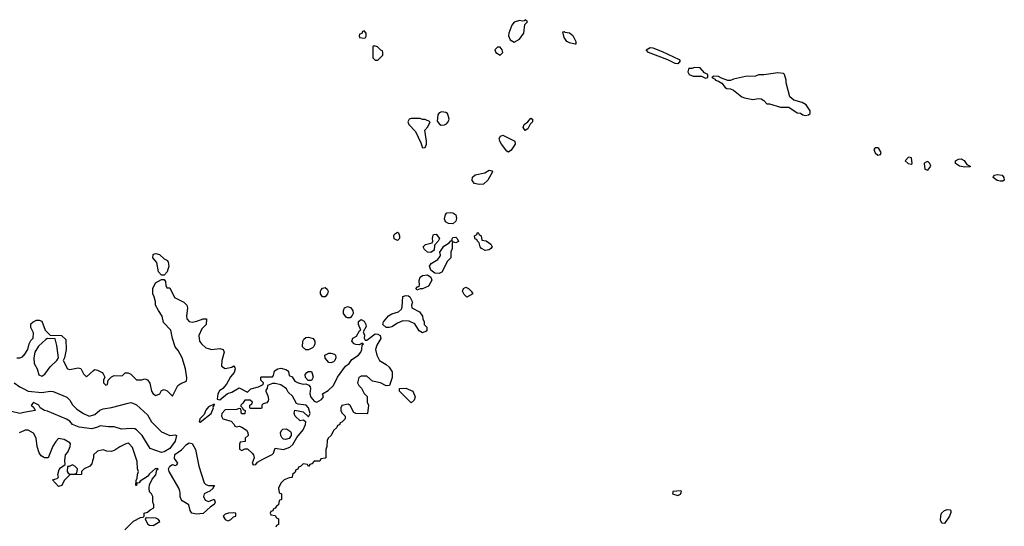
# Model space of a CAD drawing. Header units: inches. Extents: x 2710751 to 2829008, y 857003 to 965602.
# Tile 19 of 256: x 2729969 to 2737061, y 879756 to 883406. Entities that reach past the tile are written whole.
import ezdxf

# ---------------------------------------------------------------- set-up
doc = ezdxf.new("R2010")
doc.units = ezdxf.units.IN
doc.header["$MEASUREMENT"] = 0
for name, color, linetype in [('C7828', 7, 'Continuous'), ('C7837', 7, 'Continuous'), ('C7838', 7, 'Continuous')]:
    doc.layers.add(name, color=color, linetype=linetype)

msp = doc.modelspace()

# ---------------------------------------------------------------- linework, layer by layer
at = {"layer": 'C7828', "color": 2}
for points, elevation in [([(2729950, 880971), (2729970, 880971), (2729990, 880978), (2730000, 880988)], 14), ([(2729930, 880790.8), (2729970, 880760.7), (2730000, 880745.7)], 10), ([(2730000, 880575.1), (2729970, 880569.6), (2729910, 880582.7)], 10), ([(2730000, 880444.5), (2729964.7, 880430)], 14)]:
    msp.add_lwpolyline(points, dxfattribs=dict(at, elevation=elevation))
at = {"layer": 'C7837', "color": 2}
for points, elevation in [([(2730726, 879730), (2730790, 879794), (2730840.4, 879819.6), (2730858, 879822), (2730866, 879830), (2730866, 879850), (2730890, 879858), (2730910, 879876), (2730935.3, 879890), (2730935.3, 879910), (2730928, 879930), (2730928, 879970), (2730918, 879990), (2730908, 880000)], 14), ([(2731318.4, 880000), (2731298.8, 879990), (2731294, 879970), (2731304.9, 879944.9), (2731330, 879934), (2731370, 879950.8), (2731376.4, 879930), (2731370, 879914), (2731343, 879897), (2731290, 879848.2), (2731243, 879843), (2731209.2, 879850), (2731197.2, 879870), (2731188.7, 879910), (2731140.1, 879940.1), (2731133.2, 879950), (2731126, 879970), (2731124.3, 880000)], 10), ([(2731837.8, 880000), (2731838, 879998), (2731854, 879990), (2731854, 879950), (2731838, 879942), (2731834, 879910), (2731818, 879902), (2731810, 879886), (2731798, 879882), (2731792.7, 879867.3), (2731778, 879862), (2731774, 879850), (2731778, 879838), (2731810, 879834), (2731818, 879818), (2731834, 879810), (2731834, 879770), (2731818, 879762), (2731814, 879750)], 14), ([(2734673.2, 880000), (2734672, 879990), (2734710, 879978.8), (2734730, 879986.8), (2734733, 880000)], 18)]:
    msp.add_lwpolyline(points, dxfattribs=dict(at, elevation=elevation))
at = {"layer": 'C7837', "color": 2, "elevation": 14}
for points in [[(2731510, 879854), (2731474, 879850), (2731450, 879844), (2731436, 879830), (2731450, 879804.7), (2731459.8, 879799.8), (2731470, 879796), (2731490, 879804.7), (2731510, 879824.7), (2731526, 879830), (2731526, 879850)], [(2736630, 879775.3), (2736610, 879778), (2736600.9, 879800.9), (2736602.7, 879830), (2736609.4, 879850), (2736630, 879870.8), (2736650, 879877.3), (2736670, 879874), (2736676, 879870), (2736675.3, 879855.3), (2736666.8, 879830)], [(2730882, 879818), (2730874, 879810), (2730890, 879774), (2730905.4, 879765.4), (2730930, 879761), (2730978, 879790), (2730970, 879806), (2730950, 879815.3)]]:
    msp.add_lwpolyline(points, close=True, dxfattribs=at)
at = {"layer": 'C7838', "color": 2}
for points, elevation in [([(2733610, 883406), (2733602, 883398), (2733590, 883395.3), (2733570, 883399), (2733531, 883389), (2733514.4, 883365.6), (2733493, 883310), (2733490.4, 883290), (2733502, 883262), (2733530, 883243.8), (2733570, 883264.9), (2733599.6, 883310), (2733608.4, 883371.6), (2733626, 883390)], 18), ([(2732450, 883326), (2732438, 883322), (2732432.7, 883307.3), (2732418, 883302), (2732414, 883290), (2732418, 883278), (2732450, 883274), (2732462, 883278), (2732466, 883290), (2732466, 883310)], 18), ([(2733970, 883228.7), (2733930, 883239), (2733909.6, 883249.6), (2733890, 883278), (2733882, 883318), (2733890, 883322), (2733896.9, 883316.9), (2733930, 883310.7), (2733953.2, 883293.2), (2733976, 883250), (2733974, 883230)], 14), ([(2732522, 883218), (2732514, 883210), (2732514, 883130), (2732530, 883114), (2732550, 883114), (2732586, 883150), (2732586, 883170), (2732582, 883182), (2732570, 883186), (2732546, 883210)], 18), ([(2733430, 883208.7), (2733410, 883208), (2733392, 883190), (2733398, 883170), (2733430, 883151.3), (2733448.7, 883170), (2733444, 883190)], 18), ([(2734710, 883088), (2734690, 883089.7), (2734637.7, 883117.7), (2734499, 883170), (2734482, 883190), (2734510, 883206), (2734530, 883202.8), (2734596.7, 883176.7), (2734718.4, 883118.4), (2734726.8, 883110)], 14), ([(2734830, 883062), (2734810, 883055.3), (2734790, 883055.3), (2734786, 883050), (2734781, 883030), (2734792, 883010), (2734819.8, 882999.8), (2734879.8, 882999.8), (2734910, 882984.7), (2734926, 882990), (2734926, 883010), (2734902, 883022), (2734870, 883058)], 18), ([(2735430, 883022), (2735328.4, 883008.4), (2735290, 883008), (2735270, 882998), (2735196.4, 882996.4), (2735110, 882978), (2735090, 882968.7), (2735068.9, 882968.9), (2735024, 882984), (2735003.6, 882996.4), (2734970, 882998), (2734954, 882990), (2734978, 882978), (2734982, 882970), (2735003.5, 882963.5), (2735027.5, 882947.5), (2735050, 882918), (2735062, 882910), (2735090, 882907.3), (2735110, 882898.8), (2735170, 882851), (2735190, 882842.8), (2735250, 882831), (2735290, 882838), (2735310, 882835.5), (2735330, 882822.8), (2735350, 882798.8), (2735370, 882800.7), (2735450, 882775.5), (2735510, 882776.3), (2735570, 882734), (2735592.8, 882732.8), (2735610, 882721), (2735630, 882716), (2735650, 882721), (2735662, 882730), (2735662, 882750), (2735632.9, 882792.9), (2735606, 882810), (2735545.2, 882825.2), (2735515.3, 882850), (2735488.7, 882950), (2735488.7, 882970), (2735478, 883010), (2735470, 883018)], 18), ([(2732790, 882695.3), (2732774, 882690), (2732764.7, 882670), (2732772, 882650), (2732819.8, 882599.8), (2732858.8, 882518.8), (2732870, 882482), (2732890, 882486), (2732899, 882510), (2732899, 882530), (2732888, 882610), (2732910, 882634), (2732926, 882670), (2732890, 882688), (2732870, 882688), (2732853.6, 882693.6)], 18), ([(2733010, 882741.2), (2732990, 882734), (2732980.5, 882719.5), (2732976, 882676), (2732993.2, 882653.2), (2733005.8, 882645.8), (2733030, 882648.2), (2733044.2, 882655.8), (2733056.2, 882670), (2733061.6, 882690), (2733056.6, 882716.6), (2733049.5, 882729.5), (2733038, 882738)], 18), ([(2733610, 882607.6), (2733595.1, 882630), (2733603.7, 882650), (2733629, 882670), (2733650, 882696), (2733662, 882690), (2733662.8, 882670), (2733646.4, 882653.6), (2733630, 882619.3)], 14), ([(2733490, 882452.3), (2733478.6, 882458.6), (2733439.3, 882510), (2733426.6, 882530), (2733423.7, 882550), (2733432.7, 882567.3), (2733450, 882574), (2733534.8, 882530), (2733539.1, 882510), (2733510, 882465.6)], 14), ([(2736130, 882484), (2736122, 882470), (2736130, 882446), (2736150, 882431), (2736170, 882434), (2736173.2, 882450), (2736156.9, 882476.9), (2736150, 882482.7)], 18), ([(2736370, 882415.3), (2736346, 882390), (2736368.8, 882368.8), (2736390, 882365.5), (2736397.2, 882370), (2736392.7, 882410)], 18), ([(2736776.3, 882343.7), (2736739, 882350), (2736709, 882370), (2736708.7, 882390), (2736730, 882401), (2736750, 882404.7), (2736770.7, 882390.7), (2736790, 882362), (2736814, 882350), (2736814, 882346), (2736810, 882346)], 14), ([(2736510, 882385.2), (2736490, 882377.2), (2736484, 882370), (2736488.4, 882328.4), (2736510, 882321), (2736532.7, 882350), (2736525.2, 882370)], 18), ([(2733278, 882218), (2733244.8, 882224.8), (2733227.3, 882247.3), (2733229.6, 882270.4), (2733250, 882287.3), (2733318.4, 882301.6), (2733350, 882321), (2733370, 882318), (2733374.8, 882310), (2733340.3, 882250), (2733310, 882221.5)], 14), ([(2737030, 882241.6), (2737010, 882246.3), (2736981.2, 882270), (2736983.2, 882276.8), (2736990, 882284.7), (2737010, 882291), (2737046, 882286), (2737058, 882270), (2737061, 882250), (2737050, 882243.7)], 14), ([(2733090, 881935.8), (2733057.7, 881937.7), (2733036, 881950), (2733029.3, 881970.7), (2733037.2, 882002.8), (2733045.6, 882014.4), (2733070, 882017.3), (2733090, 882014), (2733110, 882001), (2733114.6, 881974.6), (2733110, 881954)], 14), ([(2732690, 881815.3), (2732666.6, 881826.6), (2732664, 881850), (2732670, 881862), (2732690, 881876), (2732698, 881870), (2732704.7, 881850), (2732704.7, 881830)], 14), ([(2732930, 881728.2), (2732906, 881730), (2732884, 881750), (2732875.3, 881770), (2732892.9, 881787.1), (2732940.4, 881799.6), (2732945.2, 881810), (2732942.7, 881830), (2732946.6, 881853.4), (2732950, 881858), (2732970, 881860.7), (2732993, 881830), (2732984, 881810), (2732958, 881782), (2732953.7, 881746.3)], 14), ([(2733110, 881798), (2733090, 881806), (2733083.6, 881796.4), (2733083.6, 881756.4), (2733074, 881730), (2733074, 881690), (2733050, 881666), (2733010, 881588), (2732990, 881578), (2732960.4, 881580.4), (2732930, 881602), (2732920.9, 881630), (2732933.2, 881650), (2732981.5, 881678.5), (2732998.6, 881701.4), (2733001.2, 881710), (2732996, 881730), (2733024.7, 881775.3), (2733062, 881798), (2733074, 881814), (2733086, 881814), (2733082, 881822), (2733090, 881836), (2733110, 881838.8), (2733121, 881830), (2733131, 881809)], 14), ([(2733323.1, 881743.1), (2733296.4, 881756.4), (2733286, 881770), (2733278, 881798), (2733266, 881810), (2733262, 881822), (2733250, 881826), (2733247.3, 881832.7), (2733246, 881850), (2733262, 881858), (2733267.3, 881872.7), (2733272.7, 881872.7), (2733278, 881858), (2733294, 881850), (2733298, 881818), (2733330, 881814), (2733362, 881790), (2733372, 881770), (2733363.6, 881756.4), (2733350, 881748)], 14), ([(2730990, 881566), (2730969, 881589), (2730956.5, 881656.5), (2730929, 881690), (2730930, 881714), (2730940.4, 881719.6), (2730950, 881722), (2730975.3, 881715.3), (2731010, 881682), (2731034, 881670), (2731039.6, 881659.6), (2731044.7, 881630), (2731031, 881589), (2731010, 881566)], 14), ([(2732830, 881458), (2732824, 881470), (2732830, 881482), (2732838, 881482), (2732848.4, 881491.6), (2732846.6, 881526.6), (2732852.7, 881550), (2732870, 881563), (2732906.8, 881566.8), (2732931.6, 881551.6), (2732938, 881530), (2732914.4, 881485.6), (2732870, 881468), (2732852.7, 881467.3)], 14), ([(2732170, 881409.3), (2732149.4, 881409.4), (2732136, 881430), (2732136, 881450), (2732140.7, 881459.3), (2732150, 881471), (2732170, 881476), (2732184, 881464), (2732190.7, 881450), (2732186.8, 881430)], 14), ([(2732870, 881149), (2732845.6, 881165.6), (2732814.6, 881214.6), (2732774.6, 881234.6), (2732730, 881235.3), (2732690, 881219), (2732650, 881194), (2732630, 881189), (2732610, 881189), (2732584, 881210), (2732589, 881230), (2732626.7, 881273.3), (2732650, 881286), (2732698.7, 881301.3), (2732718.4, 881321.6), (2732723.7, 881336.3), (2732729.3, 881410.7), (2732750, 881418), (2732770, 881416.3), (2732778.8, 881410), (2732798, 881370), (2732792, 881350), (2732794, 881330), (2732850, 881302), (2732870.9, 881270.9), (2732872, 881250), (2732882, 881230), (2732882, 881210), (2732902, 881190), (2732902, 881170), (2732898, 881162)], 14), ([(2733190, 881408), (2733170, 881426), (2733158, 881450), (2733166, 881470), (2733182, 881478), (2733202, 881470), (2733222, 881450), (2733232, 881430)], 14), ([(2732330, 881257.2), (2732322, 881262), (2732302.7, 881290), (2732300.9, 881310), (2732309.3, 881330), (2732330, 881340.7), (2732353.2, 881333.2), (2732367.7, 881310), (2732370.7, 881289.3), (2732364.9, 881275.1), (2732350, 881259)], 14), ([(2730170, 881108.7), (2730156.9, 881103.1), (2730105.4, 881054.6), (2730078.8, 881010), (2730070.7, 880970), (2730074.8, 880930), (2730096, 880890), (2730107.9, 880847.9), (2730130, 880838), (2730150, 880852), (2730190, 880904.7), (2730238, 880950), (2730248.7, 880970), (2730238, 881058), (2730226, 881106)], 14), ([(2732030, 881028.7), (2732005.2, 881050), (2732009, 881089), (2732016, 881104), (2732030, 881116), (2732050, 881119.1), (2732082, 881110), (2732096, 881090), (2732096, 881070), (2732087.3, 881052.7), (2732077.3, 881042.7), (2732050, 881028.7)], 14), ([(2732210, 880934), (2732196.4, 880936.4), (2732168.4, 880968.4), (2732166, 880990), (2732196.4, 881003.6), (2732210, 881004.7), (2732237.3, 880997.3), (2732244.7, 880990), (2732246, 880970), (2732238.8, 880950), (2732230, 880941.2)], 14), ([(2732070, 880806), (2732047.3, 880807.3), (2732028.4, 880828.4), (2732026, 880850), (2732036.4, 880863.6), (2732050, 880872), (2732070, 880872), (2732076.9, 880856.9), (2732082, 880830)], 14), ([(2731810, 880786), (2731790, 880786), (2731754, 880770), (2731751.6, 880748.4), (2731742, 880738), (2731742, 880730), (2731756.9, 880696.9), (2731762, 880670), (2731759.6, 880660.4), (2731750, 880646), (2731722, 880638), (2731714, 880630), (2731714, 880610), (2731710, 880606), (2731630, 880606), (2731626, 880610), (2731626, 880630), (2731642, 880638), (2731646, 880650), (2731630, 880666), (2731590, 880666), (2731576.9, 880643.1), (2731562, 880630), (2731562, 880622), (2731574, 880610), (2731578, 880598), (2731594, 880590), (2731590, 880566), (2731567.3, 880567.3), (2731562, 880602), (2731550, 880606), (2731530, 880598), (2731450, 880595.3), (2731424.7, 880570), (2731422, 880550), (2731431.6, 880531.6), (2731492.7, 880512.7), (2731514, 880490), (2731518, 880478), (2731530, 880474), (2731550, 880478), (2731570, 880471.3), (2731602, 880450), (2731611.6, 880431.6), (2731614, 880410), (2731594, 880390), (2731592.7, 880367.3), (2731558, 880362), (2731552.7, 880347.3), (2731552.7, 880312.7), (2731570, 880302), (2731590, 880314), (2731610, 880314), (2731643.6, 880283.6), (2731654, 880270), (2731658, 880250), (2731642.8, 880210), (2731650, 880198), (2731670, 880201), (2731682.9, 880217.1), (2731719.6, 880240.4), (2731787.2, 880272.8), (2731797, 880283), (2731810, 880318), (2731870, 880310.4), (2731914, 880326), (2731935.6, 880344.4), (2731964.9, 880395.1), (2732010, 880450.8), (2732027.3, 880490), (2732029.3, 880509.3), (2732010, 880520.9), (2731990, 880517.2), (2731954, 880550), (2731946, 880570), (2731950, 880594), (2732010, 880580.7), (2732050, 880546), (2732061.2, 880570), (2732049.2, 880610), (2732033.2, 880630), (2731975.3, 880635.3), (2731962, 880642), (2731933.6, 880693.6), (2731903.1, 880723.1), (2731890, 880746), (2731850, 880775.3)], 14), ([(2732790, 880646), (2732706, 880730), (2732706, 880750), (2732750, 880752), (2732802, 880730), (2732818, 880690), (2732810, 880666)], 14), ([(2731370, 880635.3), (2731330, 880616.2), (2731310, 880592.3), (2731297.6, 880562.4), (2731266.7, 880530), (2731261, 880510), (2731270, 880505.5), (2731349, 880570), (2731365.2, 880610), (2731364, 880616), (2731373.2, 880630)], 14), ([(2731882.7, 880382.7), (2731870, 880385.1), (2731857, 880397), (2731849.3, 880410), (2731849, 880430), (2731854, 880446), (2731863.7, 880456.3), (2731890, 880458), (2731919.4, 880439.4), (2731924.9, 880430), (2731924.2, 880410), (2731910, 880389.6)], 14), ([(2730350, 880198), (2730326, 880186), (2730314, 880186), (2730312, 880150), (2730319.6, 880139.6), (2730330, 880132), (2730370, 880134), (2730382, 880138), (2730386, 880170), (2730366, 880190)], 14)]:
    msp.add_lwpolyline(points, close=True, dxfattribs=dict(at, elevation=elevation))
for points, elevation in [([(2730000, 880988), (2730002, 880990), (2730028.7, 881030), (2730038, 881070), (2730050, 881094), (2730067.3, 881112.7), (2730068, 881150), (2730048.9, 881188.9), (2730050, 881214), (2730066, 881230), (2730090, 881242), (2730110, 881242), (2730130, 881234), (2730152, 881170), (2730190, 881134), (2730270, 881132), (2730302, 881102), (2730304.7, 881030), (2730291, 880969), (2730282, 880950), (2730314, 880890), (2730330, 880884.7), (2730390, 880898), (2730410, 880894), (2730430, 880854), (2730450, 880834), (2730500.2, 880879.8), (2730510, 880884.7), (2730530, 880882), (2730563.6, 880863.6), (2730570, 880854), (2730582, 880830), (2730574, 880810), (2730574, 880790), (2730590, 880774), (2730602, 880778), (2730606, 880810), (2730630, 880834), (2730650, 880842), (2730700.4, 880839.6), (2730710, 880842), (2730730, 880862), (2730750, 880862), (2730770, 880851.3), (2730810, 880811.3), (2730850, 880811.3), (2730870, 880818), (2730890, 880812), (2730906.4, 880786.4), (2730918, 880730), (2730931, 880711), (2730950, 880698), (2730978, 880710), (2730990, 880734), (2731010, 880742), (2731031.1, 880731.1), (2731070, 880694), (2731108.7, 880770), (2731130, 880784.7), (2731170, 880802), (2731173.6, 880826.4), (2731162.7, 880890), (2731139.3, 880970), (2731110, 881022), (2731088.7, 881050), (2731069.1, 881109.1), (2731058, 881170), (2731004.7, 881224.7), (2730995.3, 881270), (2730968, 881310), (2730948, 881350), (2730947.3, 881372.7), (2730938, 881410), (2730928, 881430), (2730928.7, 881470), (2730948, 881510), (2730990, 881534), (2731010, 881534), (2731019.6, 881519.6), (2731022, 881490), (2731030, 881474), (2731050, 881474), (2731085.4, 881405.4), (2731151.6, 881371.6), (2731174, 881350), (2731178, 881330), (2731170.6, 881270), (2731174, 881250), (2731190, 881230.8), (2731212.3, 881227.7), (2731245.6, 881234.4), (2731290, 881252), (2731314, 881250), (2731312, 881210), (2731281.4, 881178.6), (2731258.8, 881130), (2731264, 881090), (2731278.8, 881070), (2731310, 881042.8), (2731330, 881036), (2731350, 881031), (2731410, 881038), (2731434, 881030), (2731442, 881010), (2731426, 880950), (2731422, 880910), (2731450, 880892), (2731496.4, 880903.6), (2731510, 880911.3), (2731519.6, 880899.6), (2731522, 880890), (2731515.3, 880864.7), (2731487.7, 880832.3), (2731459.2, 880780.8), (2731432.1, 880747.9), (2731409, 880731), (2731395.5, 880710), (2731391.1, 880671.1), (2731410, 880667.3), (2731466, 880714), (2731497, 880723), (2731550, 880754), (2731610, 880722), (2731634.6, 880745.4), (2731690, 880762), (2731722, 880778), (2731726, 880790), (2731706, 880810), (2731706, 880830), (2731710, 880834), (2731790, 880832), (2731797.2, 880842.8), (2731804.7, 880875.3), (2731829.3, 880890.7), (2731850, 880894.8), (2731886.8, 880886.8), (2731898.8, 880878.8), (2731904.7, 880870), (2731910, 880842), (2731932.7, 880832.7), (2731950, 880802), (2731974, 880790), (2732010, 880781), (2732030, 880782), (2732052.7, 880772.7), (2732062, 880762), (2732064.7, 880750), (2732058.4, 880710), (2732066.3, 880686.3), (2732090, 880658.8), (2732110, 880650.8), (2732142, 880670), (2732158, 880690), (2732149.5, 880710.5), (2732190, 880734.4), (2732229.6, 880770), (2732257.6, 880830), (2732315.1, 880910), (2732342.7, 880930), (2732362, 880958), (2732410.7, 880989.3), (2732427.3, 881010), (2732434.7, 881030), (2732435.3, 881064.7), (2732446, 881070), (2732436.4, 881076.4), (2732415.5, 881064.5), (2732390, 881065.1), (2732379.3, 881070), (2732362.7, 881090), (2732369.5, 881110.5), (2732395.1, 881124.9), (2732416.4, 881163.6), (2732426, 881170), (2732408.9, 881208.9), (2732409.2, 881230.8), (2732430, 881246), (2732450, 881234.8), (2732462.8, 881210), (2732464.7, 881195.3), (2732443.6, 881156.4), (2732453.4, 881133.4), (2732451.3, 881111.3), (2732458, 881098), (2732470, 881098), (2732490, 881110.7), (2732530, 881144), (2732550, 881140.7), (2732566, 881130), (2732571.3, 881110), (2732542, 881062), (2732531.3, 881030), (2732542, 880990), (2732562, 880950), (2732610, 880922), (2732630, 880902), (2732651.3, 880870), (2732651.1, 880828.9), (2732634, 880770), (2732610, 880768), (2732569, 880789), (2732510, 880802), (2732470, 880838), (2732430, 880838), (2732411.6, 880828.4), (2732402, 880790), (2732412, 880770), (2732430.9, 880750.9), (2732450, 880714), (2732471.1, 880691.1), (2732472, 880650), (2732482, 880630), (2732474, 880570), (2732470, 880566), (2732390, 880568), (2732376.4, 880576.4), (2732350, 880626), (2732336.4, 880636.4), (2732290, 880626), (2732282, 880610), (2732282, 880590), (2732290, 880574), (2732314, 880550), (2732314, 880530), (2732290, 880506), (2732278, 880502), (2732272.7, 880487.3), (2732258, 880482), (2732252.7, 880467.3), (2732230, 880446), (2732212, 880410), (2732192, 880390), (2732184.7, 880375.3), (2732182, 880330), (2732174, 880310), (2732174, 880250), (2732170, 880246), (2732138, 880242), (2732130, 880226), (2732090, 880226), (2732072.7, 880207.3), (2732058, 880202), (2732050, 880186), (2732042, 880202), (2732010, 880206), (2731992.7, 880187.3), (2731978, 880182), (2731972.7, 880167.3), (2731958, 880162), (2731952.7, 880147.3), (2731934, 880130), (2731932.7, 880107.3), (2731910, 880106), (2731874, 880090), (2731850, 880066), (2731834, 880030), (2731837.8, 880000)], 14), ([(2730000, 880745.7), (2730030, 880730.8), (2730130, 880720.7), (2730190, 880730.5), (2730210, 880726.8), (2730310, 880686), (2730330, 880664.7), (2730350.5, 880630.5), (2730380.9, 880600.9), (2730430, 880567.7), (2730470, 880550.8), (2730510, 880561), (2730547.5, 880592.5), (2730570, 880602), (2730630, 880612.7), (2730750, 880644), (2730770, 880647.3), (2730784.5, 880644.5), (2730810, 880630.7), (2730890, 880558.8), (2730919.1, 880510), (2730990, 880437.1), (2731050, 880410.7), (2731090, 880416), (2731098, 880410), (2731090.3, 880370), (2731050, 880316), (2731010, 880292.3), (2730990, 880287), (2730910, 880317.2), (2730851.3, 880411.3), (2730811.5, 880451.5), (2730798, 880458), (2730770, 880460.9), (2730703.5, 880456.5), (2730650, 880472.7), (2730610, 880472.7), (2730550, 880481.2), (2730530, 880469.3), (2730490, 880459.3), (2730398, 880470), (2730350, 880489.4), (2730330, 880514), (2730307.5, 880527.5), (2730170, 880586.6), (2730148, 880590), (2730118, 880610), (2730108, 880630), (2730070, 880648), (2730052, 880630), (2730071.3, 880611.3), (2730082, 880590), (2730000, 880575.1)], 10), ([(2730908, 880000), (2730904, 880004), (2730901.2, 880030), (2730905.4, 880054.6), (2730923.3, 880096.7), (2730950, 880126.8), (2730958, 880162), (2730966, 880170), (2730948.5, 880171.5), (2730905.5, 880134.5), (2730890, 880115.3), (2730838, 880082), (2730830, 880068.7), (2730812.7, 880067.3), (2730811.3, 880050), (2730806, 880050), (2730807.3, 880087.3), (2730816.4, 880103.6), (2730818, 880130), (2730826, 880150), (2730818, 880170), (2730816.4, 880223.6), (2730783.1, 880323.1), (2730758, 880350), (2730750, 880354), (2730734, 880350), (2730690, 880328.7), (2730655.3, 880304.7), (2730630, 880295.3), (2730596.4, 880296.4), (2730570, 880308), (2730530, 880298), (2730502, 880270), (2730502, 880250), (2730492.7, 880227.3), (2730490, 880206), (2730474, 880190), (2730434, 880170), (2730414, 880150), (2730414, 880130), (2730330, 880126), (2730290, 880086), (2730272, 880050), (2730250, 880042), (2730206, 880090), (2730239, 880101), (2730248, 880110), (2730244, 880130), (2730254.6, 880165.4), (2730263.1, 880176.9), (2730298, 880202), (2730294, 880230), (2730299, 880270), (2730315.3, 880290), (2730333.2, 880330), (2730335.3, 880350), (2730330, 880358), (2730290, 880382), (2730250, 880388), (2730230, 880368), (2730207.1, 880332.9), (2730174, 880250), (2730148.4, 880248.4), (2730123.1, 880263.1), (2730110, 880286), (2730095.3, 880330), (2730088, 880390), (2730068.4, 880428.4), (2730030, 880448), (2730010, 880448.7), (2730000, 880444.5)], 14), ([(2731124.3, 880000), (2731123.7, 880010), (2731116, 880030), (2731045.1, 880150), (2731041.6, 880170), (2731050, 880190.5), (2731070, 880200.7), (2731090, 880194.8), (2731102, 880198), (2731109, 880210), (2731083.9, 880243.9), (2731086.1, 880273.9), (2731134, 880306), (2731170, 880346), (2731190, 880357.1), (2731212.4, 880352.4), (2731235.5, 880310), (2731260.5, 880190), (2731297.3, 880070), (2731310, 880057.3), (2731330, 880050.7), (2731372, 880050), (2731362, 880038), (2731362, 880030), (2731338, 880010), (2731318.4, 880000)], 10), ([(2734733, 880000), (2734735.3, 880010), (2734732.3, 880012.3), (2734674, 880006), (2734673.2, 880000)], 18)]:
    msp.add_lwpolyline(points, dxfattribs=dict(at, elevation=elevation))

doc.saveas('drawing.dxf')
